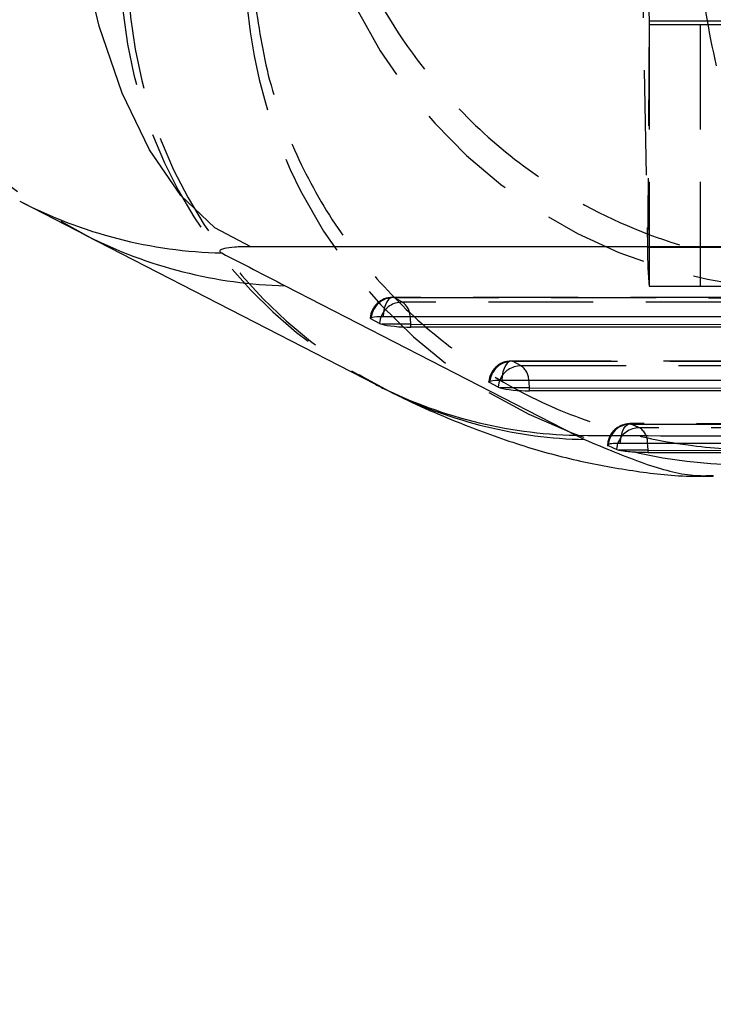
# Model space of a CAD drawing. Extents: x 59 to 551, y 29 to 426.
# Tile 4 of 20: x 233 to 246, y 75 to 93. Entities that reach past the tile are written whole.
import ezdxf

# ---------------------------------------------------------------- set-up
doc = ezdxf.new("R2010")
doc.units = 0
doc.header["$LTSCALE"] = 1.5
doc.linetypes.add('HIDDEN', pattern=[1.905, 1.27, -0.635])
doc.layers.get('0').update_dxf_attribs({"linetype": 'CONTINUOUS'})
doc.styles.add('SLDTEXTSTYLE0', font='TXT', dxfattribs={"width": 0.75})
doc.dimstyles.new('SLDDIMSTYLE0', dxfattribs={"dimtxt": 5.25, "dimasz": 4.953, "dimexe": 0, "dimexo": 0.0625, "dimgap": 1.3125, "dimtad": 1, "dimdec": 0, "dimrnd": 1e-09, "dimzin": 12, "dimtxsty": 'SLDTEXTSTYLE0', "dimsah": 1, "dimcen": 0.09, "dimazin": 3, "dimtfac": 1, "dimtdec": 0, "dimtofl": 0, "dimtmove": 0, "dimatfit": 3, "dimtolj": 1, "dimtzin": 12})
doc.dimstyles.new('SLDDIMSTYLE1', dxfattribs={"dimtxt": 5.25, "dimasz": 4.953, "dimexe": 0, "dimexo": 0.0625, "dimgap": 1.3125, "dimtad": 1, "dimdec": 1, "dimrnd": 1e-09, "dimzin": 12, "dimtxsty": 'SLDTEXTSTYLE0', "dimsah": 1, "dimcen": 0.09, "dimazin": 3, "dimtfac": 1, "dimtdec": 1, "dimtofl": 0, "dimtmove": 0, "dimatfit": 3, "dimtolj": 1, "dimtzin": 12})

# ---------------------------------------------------------------- blocks, each defined once
blk = doc.blocks.new('_D_6')
at = {"color": 179, "linetype": 'CONTINUOUS'}
for p, q in [((144.372, 91.39), (144.372, 43.416)), ((245.907, 73.416), (245.907, 43.416)), ((245.907, 44.916), (144.372, 44.916))]:
    blk.add_line(p, q, dxfattribs=at)
for points in [[(144.372, 44.916), (149.325, 44.154), (149.325, 45.678)], [(245.907, 44.916), (240.954, 45.678), (240.954, 44.154)]]:
    blk.add_solid(points, dxfattribs=at)
at = {"color": 179, "linetype": 'CONTINUOUS', "insert": (191.902, 51.684, -38.558), "char_height": 5.25, "attachment_point": 1, "style": 'SLDTEXTSTYLE0'}
blk.add_mtext('102', dxfattribs=at)
blk = doc.blocks.new('_D_7')
at = {"color": 179, "linetype": 'CONTINUOUS'}
for p, q in [((144.372, 91.39), (144.372, 29.101)), ((299.407, 73.416), (299.407, 29.101)), ((299.407, 30.601), (144.372, 30.601))]:
    blk.add_line(p, q, dxfattribs=at)
for points in [[(144.372, 30.601), (149.325, 29.839), (149.325, 31.363)], [(299.407, 30.601), (294.454, 31.363), (294.454, 29.839)]]:
    blk.add_solid(points, dxfattribs=at)
at = {"color": 179, "linetype": 'CONTINUOUS', "insert": (212.501, 37.368, -38.558), "char_height": 5.25, "attachment_point": 1, "style": 'SLDTEXTSTYLE0'}
blk.add_mtext('155', dxfattribs=at)

msp = doc.modelspace()

# ---------------------------------------------------------------- linework, layer by layer
at = {"color": 7, "linetype": 'HIDDEN'}
for p, q in [((244.530943, 101.711215), (244.704073, 92.781568)), ((244.504358, 97.597594), (244.677487, 88.667948)), ((244.704073, 92.781568), (244.677487, 88.667948)), ((244.704073, 92.781568), (266.702694, 92.781568)), ((244.70687, 92.714581), (266.705492, 92.714581)), ((244.70687, 92.714581), (244.70687, 87.964582)), ((245.635274, 92.714581), (245.635274, 87.964582)), ((244.677487, 88.667948), (266.676109, 88.667948)), ((244.70687, 87.964582), (266.705492, 87.964582)), ((254.847088, 87.752944), (240.044962, 87.759001)), ((240.068856, 87.755176), (254.870984, 87.749119)), ((240.224409, 87.671657), (240.068856, 87.755176)), ((255.120375, 87.665562), (240.224409, 87.671657)), ((258.302284, 86.595305), (242.200081, 86.601894)), ((242.223977, 86.59807), (258.326179, 86.59148)), ((242.37953, 86.514551), (242.223977, 86.59807)), ((258.57557, 86.507923), (242.37953, 86.514551)), ((261.757616, 85.447111), (244.355437, 85.465254))]:
    msp.add_line(p, q, dxfattribs=at)
at = {"color": 7, "linetype": 'CONTINUOUS'}
for p, q in [((233.320601, 89.481148), (234.483495, 88.881267)), ((234.454579, 88.896078), (239.733576, 86.178948)), ((250.421745, 88.678779), (237.471475, 88.678779)), ((238.093778, 87.969405), (243.372773, 85.252275)), ((239.808272, 87.283785), (239.652719, 87.367303)), ((239.871982, 87.41239), (254.67411, 87.406333)), ((240.37506, 87.269483), (239.847287, 87.269483)), ((240.37506, 87.269483), (255.271026, 87.263388)), ((240.37506, 87.217214), (240.37506, 87.269483)), ((255.271026, 87.211118), (240.37506, 87.217214)), ((242.027101, 86.255283), (258.129303, 86.248695)), ((241.963391, 86.126679), (241.807838, 86.210196)), ((242.530181, 86.112376), (242.002406, 86.112376)), ((242.530181, 86.112376), (258.726222, 86.105748)), ((242.530181, 86.060108), (242.530181, 86.112376)), ((258.726222, 86.053479), (242.530181, 86.060108)), ((243.372773, 85.252275), (243.53359, 85.176033)), ((243.962757, 85.066279), (244.118241, 84.996141)), ((244.118241, 84.996141), (244.156203, 84.984801)), ((244.685303, 84.984801), (244.156203, 84.984801)), ((244.685303, 84.943022), (244.685303, 84.984801)), ((244.685303, 84.943022), (262.181416, 84.923008))]:
    msp.add_line(p, q, dxfattribs=at)
at = {"color": 8, "linetype": 'CONTINUOUS'}
for p, q in [((239.655371, 87.39355), (239.652719, 87.367303)), ((241.810491, 86.236445), (241.807838, 86.210196))]:
    msp.add_line(p, q, dxfattribs=at)
at = {"color": 7, "linetype": 'CONTINUOUS', "flags": 128}
for points in [[(237.471475, 88.678779), (236.817907, 89.020063), (236.198667, 89.611525), (235.631551, 90.436171), (235.132854, 91.470309), (234.716899, 92.684227), (234.395641, 94.043049), (234.178308, 95.507735), (234.071142, 97.036201)], [(239.652719, 87.367303), (239.641073, 87.37654), (239.641476, 87.385187), (239.653911, 87.392988), (239.678013, 87.399709), (239.713057, 87.405151), (239.758006, 87.409149), (239.811513, 87.411587), (239.871982, 87.41239)], [(241.807838, 86.210196), (241.796193, 86.219433), (241.796595, 86.228081), (241.809032, 86.235882), (241.833133, 86.242602), (241.868179, 86.248043), (241.913126, 86.252042), (241.966632, 86.254481), (242.027101, 86.255283)], [(261.584206, 85.093924), (260.861242, 85.094364), (257.929337, 85.096197), (246.201714, 85.104428), (244.181798, 85.106015)], [(244.685303, 84.984801), (253.391021, 84.975285), (262.181416, 84.966793)]]:
    msp.add_lwpolyline(points, dxfattribs=at)
at = {"color": 7, "linetype": 'HIDDEN', "flags": 128}
for points in [[(240.068856, 87.755176), (240.03484, 87.758323), (240.001201, 87.74608), (239.969216, 87.718912), (239.940102, 87.67785), (239.914964, 87.624451), (239.894754, 87.560747), (239.880244, 87.489154), (239.871982, 87.41239)], [(242.223977, 86.59807), (242.18996, 86.601218), (242.15632, 86.588974), (242.124337, 86.561806), (242.095224, 86.520742), (242.070086, 86.467346), (242.049876, 86.403639), (242.035366, 86.332047), (242.027101, 86.255283)], [(244.181798, 85.106015), (244.189474, 85.183087), (244.203431, 85.255268), (244.223141, 85.319818), (244.247855, 85.374286), (244.276635, 85.416609), (244.308389, 85.445176), (244.341913, 85.458909), (244.375934, 85.457283)], [(244.375934, 85.457283), (245.108948, 85.456577), (248.040999, 85.45383), (259.769159, 85.443984), (261.779084, 85.442457)], [(262.02724, 85.370059), (261.294233, 85.370739), (258.362202, 85.373528), (246.634036, 85.385875), (244.53026, 85.388319)]]:
    msp.add_lwpolyline(points, dxfattribs=at)
at = {"color": 8, "linetype": 'CONTINUOUS', "flags": 128}
for points in [[(239.837959, 87.412154), (239.821098, 87.361486), (239.808272, 87.283785)], [(241.993076, 86.255047), (241.976219, 86.204379), (241.963391, 86.126679)], [(244.118241, 84.996141), (244.130022, 85.074323), (244.139639, 85.107195)], [(244.685303, 84.984801), (244.68247, 85.058495), (244.677317, 85.106996)]]:
    msp.add_lwpolyline(points, dxfattribs=at)
at = {"color": 7, "linetype": 'HIDDEN'}
for centre, radius, start, end in [((238.448428, 96.539586), 8.623844, 182.109379, 242.6199747), ((247.596925, 97.046678), 9.142204, 185.1743908, 269.2579802), ((243.728268, 93.822763), 8.6247, 182.1112095, 242.4082302), ((243.88617, 93.771319), 8.648416, 182.2127311, 243.5749103), ((246.525505, 93.873315), 9.160859, 185.2851793, 271.2135592), ((245.312785, 92.773439), 0.608767, 179.2348532, 185.5482339), ((251.068863, 88.582652), 6.391946, 179.2354021, 185.5488936), ((240.044795, 87.353001), 0.406, 89.9765547, 176.0321918), ((240.065201, 87.342151), 0.413041, 89.4930261, 172.8514824), ((240.220119, 87.260545), 0.411134, 89.4021001, 158.3610813), ((240.044747, 87.407765), 0.319245, 0.7940653, 55.7524411), ((242.199915, 86.195895), 0.406, 89.9765547, 176.0321918), ((242.220324, 86.185042), 0.413044, 89.4931725, 172.8510802), ((242.375252, 86.103416), 0.411157, 89.4037682, 158.358902), ((242.199867, 86.250659), 0.319246, 0.7938772, 55.7519912), ((244.355036, 85.054112), 0.406, 89.9453788, 180), ((244.373773, 85.045761), 0.411528, 89.6990919, 177.1421874), ((244.526372, 84.981775), 0.406562, 89.4521118, 162.0317784), ((244.358577, 85.119476), 0.318985, 357.7577366, 57.4376948)]:
    msp.add_arc(centre, radius, start, end, dxfattribs=at)
at = {"color": 8, "linetype": 'CONTINUOUS'}
for centre, radius, start, end in [((237.143518, 96.970512), 8.408609, 242.580127, 268.6167308), ((238.295305, 96.370218), 8.40323, 243.0159794, 268.6257923), ((239.467601, 87.270698), 0.90746, 359.9232913, 8.9701321), ((241.620098, 86.113376), 0.910084, 359.9370416, 8.9578107), ((243.72816, 93.587298), 8.413515, 243.9808339, 268.6748662)]:
    msp.add_arc(centre, radius, start, end, dxfattribs=at)
at = {"color": 7, "linetype": 'CONTINUOUS'}
for centre, radius, start, end in [((239.896948, 87.465329), 0.202044, 243.9666658, 255.7713371), ((243.574226, 93.652608), 8.402748, 242.8017558, 268.6262243), ((242.052105, 86.308301), 0.202131, 243.966709, 255.7664712)]:
    msp.add_arc(centre, radius, start, end, dxfattribs=at)
for centre, major_axis, ratio, start_param, end_param in [((284.689199, 93.365653), (128.164071, -57.539618), 0.178378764, 4.41181803, 4.421459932), ((240.200349, 87.273345), (0.405988, -0.024671), 0.124187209, 3.665519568, 5.164790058), ((242.355469, 86.116238), (0.405988, -0.024671), 0.124187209, 3.665519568, 5.164790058)]:
    msp.add_ellipse(centre, major_axis=major_axis, ratio=ratio, start_param=start_param, end_param=end_param, dxfattribs=at)
at = {"color": 7, "linetype": 'HIDDEN'}
for points, knots in [([(245.351761, 96.689578), (245.407494, 95.829255), (245.514482, 94.17776), (245.8454, 92.220403), (246.20261, 90.792545), (246.611425, 89.627557), (247.080133, 88.784539), (247.487796, 88.418684), (247.700936, 88.334258), (247.759171, 88.31929), (247.760841, 88.31886)], [0, 0, 0, 0, 0.196757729, 0.3777005, 0.505307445, 0.632939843, 0.809846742, 0.9480609, 0.998510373, 1, 1, 1, 1]), ([(238.758634, 96.233877), (238.960089, 95.38363), (239.346807, 93.751479), (240.575114, 91.856167), (241.90806, 90.495756), (243.438339, 89.408294), (245.197942, 88.654483), (246.731797, 88.366455), (247.535135, 88.322799), (247.754546, 88.31897), (247.760841, 88.31886)], [0, 0, 0, 0, 0.1967579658, 0.3777007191, 0.5053076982, 0.6329408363, 0.8098473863, 0.9480611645, 0.9985099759, 1, 1, 1, 1]), ([(237.521722, 93.308396), (237.592852, 92.800282), (237.735112, 91.784054), (238.266156, 90.330603), (239.02028, 88.984973), (239.990751, 87.78227), (241.15191, 86.762717), (242.465462, 85.947555), (243.899296, 85.368398), (245.322942, 85.052911), (246.313643, 84.988942), (246.789474, 84.997362), (246.839906, 84.998255)], [0, 0, 0, 0, 0.1120074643, 0.22401498, 0.3360223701, 0.4480298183, 0.5600393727, 0.6720490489, 0.784062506, 0.8960760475, 0.9889854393, 1, 1, 1, 1]), ([(244.53026, 85.388319), (244.507113, 85.398396), (244.455656, 85.4208), (244.404228, 85.444335), (244.375934, 85.457283)], [0, 0, 0, 0, 0.449824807, 1, 1, 1, 1])]:
    msp.add_open_spline(points, degree=3, knots=knots, dxfattribs=at)
at = {"color": 7, "linetype": 'CONTINUOUS'}
for points, knots in [([(237.471475, 88.678779), (237.462692, 88.678766), (237.354139, 88.678608), (237.164674, 88.672137), (236.996472, 88.650915), (236.90373, 88.620396), (236.895243, 88.591201), (236.931201, 88.569885), (236.940532, 88.564353)], [0, 0, 0, 0, 0.021005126, 0.25960217, 0.498146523, 0.658258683, 0.911316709, 1, 1, 1, 1]), ([(239.733658, 86.179993), (239.80343, 86.142894), (239.903293, 86.089793), (240.008127, 86.043135), (240.039717, 86.029076)], [0, 0, 0, 0, 0.698672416, 1, 1, 1, 1]), ([(240.040987, 86.026528), (240.059052, 86.017341), (240.48435, 85.801043), (241.251109, 85.469919), (242.36525, 85.066741), (243.397426, 84.781156), (244.432025, 84.596573), (245.249304, 84.499697), (245.750861, 84.510142), (245.870081, 84.512624)], [0, 0, 0, 0, 0.0117328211, 0.2762255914, 0.4808741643, 0.656329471, 0.8119774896, 0.9553071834, 1, 1, 1, 1]), ([(243.372773, 85.252275), (245.714655, 85.242603), (251.198055, 85.219957), (257.493062, 85.19625), (261.446412, 85.182137), (262.263508, 85.17922)], [0, 0, 0, 0, 0.3716171, 0.870123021, 1, 1, 1, 1]), ([(244.181798, 85.106015), (244.174013, 85.105999), (244.125642, 85.1059), (244.045791, 85.103029), (243.975475, 85.093811), (243.945362, 85.084707), (243.95145, 85.078844), (243.952186, 85.078134)], [0, 0, 0, 0, 0.057614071, 0.357971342, 0.658317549, 0.958683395, 1, 1, 1, 1]), ([(244.156203, 84.984801), (244.182507, 84.979766), (244.235119, 84.969694), (244.356302, 84.956883), (244.491727, 84.947632), (244.605554, 84.943546), (244.666412, 84.943146), (244.685303, 84.943022)], [0, 0, 0, 0, 0.225519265, 0.451064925, 0.675864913, 0.899382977, 1, 1, 1, 1])]:
    msp.add_open_spline(points, degree=3, knots=knots, dxfattribs=at)
at = {"color": 8, "linetype": 'CONTINUOUS'}
msp.add_open_spline([(243.53359, 85.176033), (243.9022, 85.019817), (244.639425, 84.707382), (245.408668, 84.50873), (245.752645, 84.518974), (245.873037, 84.52256)], degree=3, knots=[0, 0, 0, 0, 0.39393678, 0.787878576, 1, 1, 1, 1], dxfattribs=at)

# ---------------------------------------------------------------- dimensions: what is measured, and where the dimension line sits
at = {"color": 179, "linetype": 'CONTINUOUS'}
for base, p1, dimstyle, picture, middle in [((144.372417, 44.91595), (245.906973, 74.91595), 'SLDDIMSTYLE0', '_D_6', (199.853876, 44.91595)), ((144.372417, 30.600693), (299.406973, 74.91595), 'SLDDIMSTYLE1', '_D_7', (220.452092, 30.600693))]:
    dim = msp.add_linear_dim(base=base, p1=p1, p2=(144.372417, 92.889581), dimstyle=dimstyle, dxfattribs=at)
    dim.commit()
    dim.dimension.update_dxf_attribs({"geometry": picture, "text_midpoint": middle, "dimtype": 160})

doc.saveas('drawing.dxf')
